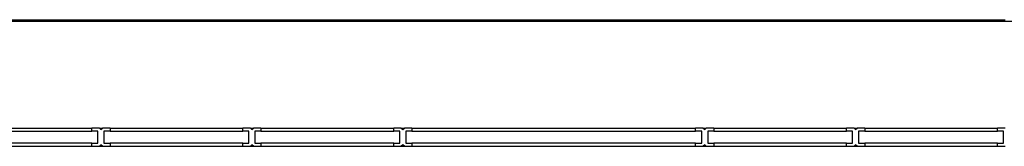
# Model space of a CAD drawing. Header units: millimetres. Extents: x -235 to 1945, y -109 to 485.
# Tile 19 of 20: x 1335 to 1661, y 208 to 250. Entities that reach past the tile are written whole.
import ezdxf

# ---------------------------------------------------------------- set-up
doc = ezdxf.new("R2010")
doc.units = ezdxf.units.MM

# ---------------------------------------------------------------- blocks, each defined once
blk = doc.blocks.new('FLEJE_REGLA_EXPOSED_ADHESIVADA_1070__1', base_point=(724, 249.42))
at = {"color": 7, "linetype": 'Continuous'}
for p, q in [((749, 249.48), (1875, 249.48)), ((1875, 249.42), (749, 249.42)), ((1314.5, 249.98), (1358.5, 249.98)), ((1358.5, 249.96), (1358.5, 249.98)), ((1358.5, 249.96), (1360.5, 249.96)), ((1358.5, 249.94), (1358.5, 249.96)), ((1358.5, 249.94), (1360.5, 249.94)), ((1360.5, 249.94), (1360.5, 249.96)), ((1360.5, 249.94), (1361, 249.94)), ((1361, 249.98), (1362, 249.98)), ((1361, 249.98), (1361, 249.94)), ((1362, 249.94), (1362, 249.98)), ((1362, 249.94), (1362.5, 249.94)), ((1362.5, 249.96), (1364.5, 249.96)), ((1362.5, 249.94), (1362.5, 249.96)), ((1362.5, 249.94), (1364.5, 249.94)), ((1364.5, 249.98), (1408.5, 249.98)), ((1364.5, 249.98), (1364.5, 249.96)), ((1364.5, 249.96), (1364.5, 249.94)), ((1408.5, 249.96), (1408.5, 249.98)), ((1408.5, 249.96), (1410.5, 249.96)), ((1408.5, 249.94), (1408.5, 249.96)), ((1408.5, 249.94), (1410.5, 249.94)), ((1410.5, 249.94), (1410.5, 249.96)), ((1410.5, 249.94), (1411, 249.94)), ((1411, 249.98), (1412, 249.98)), ((1411, 249.98), (1411, 249.94)), ((1412, 249.94), (1412, 249.98)), ((1412, 249.94), (1412.5, 249.94)), ((1412.5, 249.96), (1414.5, 249.96)), ((1412.5, 249.94), (1412.5, 249.96)), ((1412.5, 249.94), (1414.5, 249.94)), ((1414.5, 249.98), (1458.5, 249.98)), ((1414.5, 249.98), (1414.5, 249.96)), ((1414.5, 249.96), (1414.5, 249.94)), ((1458.5, 249.96), (1458.5, 249.98)), ((1458.5, 249.96), (1460.5, 249.96)), ((1458.5, 249.94), (1458.5, 249.96)), ((1458.5, 249.94), (1460.5, 249.94)), ((1460.5, 249.94), (1460.5, 249.96)), ((1460.5, 249.94), (1461, 249.94)), ((1461, 249.98), (1462, 249.98)), ((1461, 249.98), (1461, 249.94)), ((1462, 249.94), (1462, 249.98)), ((1462, 249.94), (1462.5, 249.94)), ((1462.5, 249.96), (1464.5, 249.96)), ((1462.5, 249.94), (1462.5, 249.96)), ((1462.5, 249.94), (1464.5, 249.94)), ((1464.5, 249.98), (1558.5, 249.98)), ((1464.5, 249.98), (1464.5, 249.96)), ((1464.5, 249.96), (1464.5, 249.94)), ((1558.5, 249.96), (1558.5, 249.98)), ((1558.5, 249.96), (1560.5, 249.96)), ((1558.5, 249.94), (1558.5, 249.96)), ((1558.5, 249.94), (1560.5, 249.94)), ((1560.5, 249.94), (1560.5, 249.96)), ((1560.5, 249.94), (1561, 249.94)), ((1561, 249.98), (1562, 249.98)), ((1561, 249.98), (1561, 249.94)), ((1562, 249.94), (1562, 249.98)), ((1562, 249.94), (1562.5, 249.94)), ((1562.5, 249.96), (1564.5, 249.96)), ((1562.5, 249.94), (1562.5, 249.96)), ((1562.5, 249.94), (1564.5, 249.94)), ((1564.5, 249.98), (1608.5, 249.98)), ((1564.5, 249.98), (1564.5, 249.96)), ((1564.5, 249.96), (1564.5, 249.94)), ((1608.5, 249.96), (1608.5, 249.98)), ((1608.5, 249.96), (1610.5, 249.96)), ((1608.5, 249.94), (1608.5, 249.96)), ((1608.5, 249.94), (1610.5, 249.94)), ((1610.5, 249.94), (1610.5, 249.96)), ((1610.5, 249.94), (1611, 249.94)), ((1611, 249.98), (1612, 249.98)), ((1611, 249.98), (1611, 249.94)), ((1612, 249.94), (1612, 249.98)), ((1612, 249.94), (1612.5, 249.94)), ((1612.5, 249.96), (1614.5, 249.96)), ((1612.5, 249.94), (1612.5, 249.96)), ((1612.5, 249.94), (1614.5, 249.94)), ((1614.5, 249.98), (1658.5, 249.98)), ((1614.5, 249.98), (1614.5, 249.96)), ((1614.5, 249.96), (1614.5, 249.94)), ((1658.5, 249.96), (1658.5, 249.98)), ((1658.5, 249.96), (1660.5, 249.96)), ((1658.5, 249.94), (1658.5, 249.96)), ((1658.5, 249.94), (1660.5, 249.94)), ((1660.5, 249.94), (1660.5, 249.96)), ((1660.5, 249.94), (1661, 249.94))]:
    blk.add_line(p, q, dxfattribs=at)
blk = doc.blocks.new('REGLA_EXPOSED_ADHESIVADA__3', base_point=(724, 249.42))
blk.add_blockref('FLEJE_REGLA_EXPOSED_ADHESIVADA_1070__1', (724, 249.42))
blk = doc.blocks.new('EXA_1070__4', base_point=(724, 249.42))
blk.add_blockref('REGLA_EXPOSED_ADHESIVADA__3', (724, 249.42))
blk = doc.blocks.new('Alzado2', base_point=(812, 256))
blk.add_blockref('EXA_1070__4', (724, 249.42))
blk = doc.blocks.new('FLEJE_REGLA_EXPOSED_ADHESIVADA_1070__10', base_point=(724, 204.94))
at = {"color": 7, "linetype": 'Continuous'}
for p, q in [((1314.5, 214.19), (1358.5, 214.19)), ((1314.5, 213.19), (1358.5, 213.19)), ((1361, 214.19), (1358.5, 214.19)), ((1358.5, 213.19), (1358.5, 214.19)), ((1360.5, 213.19), (1358.5, 213.19)), ((1360.5, 209.19), (1360.5, 213.19)), ((1361, 214.19), (1362, 214.19)), ((1361, 214.19), (1361.5, 213.69)), ((1361.5, 213.69), (1362, 214.19)), ((1364.5, 214.19), (1362, 214.19)), ((1362.5, 213.19), (1362.5, 209.19)), ((1364.5, 213.19), (1362.5, 213.19)), ((1364.5, 214.19), (1408.5, 214.19)), ((1364.5, 214.19), (1364.5, 213.19)), ((1364.5, 213.19), (1408.5, 213.19)), ((1411, 214.19), (1408.5, 214.19)), ((1408.5, 213.19), (1408.5, 214.19)), ((1410.5, 213.19), (1408.5, 213.19)), ((1410.5, 209.19), (1410.5, 213.19)), ((1411, 214.19), (1412, 214.19)), ((1411, 214.19), (1411.5, 213.69)), ((1411.5, 213.69), (1412, 214.19)), ((1414.5, 214.19), (1412, 214.19)), ((1412.5, 213.19), (1412.5, 209.19)), ((1414.5, 213.19), (1412.5, 213.19)), ((1414.5, 214.19), (1458.5, 214.19)), ((1414.5, 214.19), (1414.5, 213.19)), ((1414.5, 213.19), (1458.5, 213.19)), ((1461, 214.19), (1458.5, 214.19)), ((1458.5, 213.19), (1458.5, 214.19)), ((1460.5, 213.19), (1458.5, 213.19)), ((1460.5, 209.19), (1460.5, 213.19)), ((1461, 214.19), (1462, 214.19)), ((1461, 214.19), (1461.5, 213.69)), ((1461.5, 213.69), (1462, 214.19)), ((1464.5, 214.19), (1462, 214.19)), ((1462.5, 213.19), (1462.5, 209.19)), ((1464.5, 213.19), (1462.5, 213.19)), ((1464.5, 214.19), (1558.5, 214.19)), ((1464.5, 214.19), (1464.5, 213.19)), ((1464.5, 213.19), (1558.5, 213.19)), ((1561, 214.19), (1558.5, 214.19)), ((1558.5, 213.19), (1558.5, 214.19)), ((1560.5, 213.19), (1558.5, 213.19)), ((1560.5, 209.19), (1560.5, 213.19)), ((1561, 214.19), (1562, 214.19)), ((1561, 214.19), (1561.5, 213.69)), ((1561.5, 213.69), (1562, 214.19)), ((1564.5, 214.19), (1562, 214.19)), ((1562.5, 213.19), (1562.5, 209.19)), ((1564.5, 213.19), (1562.5, 213.19)), ((1564.5, 214.19), (1608.5, 214.19)), ((1564.5, 214.19), (1564.5, 213.19)), ((1564.5, 213.19), (1608.5, 213.19)), ((1611, 214.19), (1608.5, 214.19)), ((1608.5, 213.19), (1608.5, 214.19)), ((1610.5, 213.19), (1608.5, 213.19)), ((1610.5, 209.19), (1610.5, 213.19)), ((1611, 214.19), (1612, 214.19)), ((1611, 214.19), (1611.5, 213.69)), ((1611.5, 213.69), (1612, 214.19)), ((1614.5, 214.19), (1612, 214.19)), ((1614.5, 213.19), (1612.5, 213.19)), ((1612.5, 213.19), (1612.5, 209.19)), ((1614.5, 214.19), (1658.5, 214.19)), ((1614.5, 214.19), (1614.5, 213.19)), ((1614.5, 213.19), (1658.5, 213.19)), ((1661, 214.19), (1658.5, 214.19)), ((1658.5, 213.19), (1658.5, 214.19)), ((1660.5, 213.19), (1658.5, 213.19)), ((1660.5, 209.19), (1660.5, 213.19)), ((1358.5, 209.19), (1314.5, 209.19)), ((1358.5, 209.19), (1360.5, 209.19)), ((1358.5, 208.19), (1358.5, 209.19)), ((1362.5, 209.19), (1364.5, 209.19)), ((1408.5, 209.19), (1364.5, 209.19)), ((1364.5, 209.19), (1364.5, 208.19)), ((1408.5, 209.19), (1410.5, 209.19)), ((1408.5, 208.19), (1408.5, 209.19)), ((1412.5, 209.19), (1414.5, 209.19)), ((1458.5, 209.19), (1414.5, 209.19)), ((1414.5, 209.19), (1414.5, 208.19)), ((1458.5, 209.19), (1460.5, 209.19)), ((1458.5, 208.19), (1458.5, 209.19)), ((1462.5, 209.19), (1464.5, 209.19)), ((1558.5, 209.19), (1464.5, 209.19)), ((1464.5, 209.19), (1464.5, 208.19)), ((1558.5, 209.19), (1560.5, 209.19)), ((1558.5, 208.19), (1558.5, 209.19)), ((1562.5, 209.19), (1564.5, 209.19)), ((1608.5, 209.19), (1564.5, 209.19)), ((1564.5, 209.19), (1564.5, 208.19)), ((1608.5, 208.19), (1608.5, 209.19)), ((1608.5, 209.19), (1610.5, 209.19)), ((1612.5, 209.19), (1614.5, 209.19)), ((1614.5, 209.19), (1614.5, 208.19)), ((1658.5, 209.19), (1614.5, 209.19)), ((1658.5, 208.19), (1658.5, 209.19)), ((1658.5, 209.19), (1660.5, 209.19)), ((1314.5, 208.19), (1358.5, 208.19)), ((1358.5, 208.19), (1361, 208.19)), ((1361.5, 208.69), (1361, 208.19)), ((1361, 208.19), (1362, 208.19)), ((1362, 208.19), (1361.5, 208.69)), ((1362, 208.19), (1364.5, 208.19)), ((1364.5, 208.19), (1408.5, 208.19)), ((1408.5, 208.19), (1411, 208.19)), ((1411.5, 208.69), (1411, 208.19)), ((1411, 208.19), (1412, 208.19)), ((1412, 208.19), (1411.5, 208.69)), ((1412, 208.19), (1414.5, 208.19)), ((1414.5, 208.19), (1458.5, 208.19)), ((1458.5, 208.19), (1461, 208.19)), ((1461.5, 208.69), (1461, 208.19)), ((1461, 208.19), (1462, 208.19)), ((1462, 208.19), (1461.5, 208.69)), ((1462, 208.19), (1464.5, 208.19)), ((1464.5, 208.19), (1558.5, 208.19)), ((1558.5, 208.19), (1561, 208.19)), ((1561.5, 208.69), (1561, 208.19)), ((1561, 208.19), (1562, 208.19)), ((1562, 208.19), (1561.5, 208.69)), ((1562, 208.19), (1564.5, 208.19)), ((1564.5, 208.19), (1608.5, 208.19)), ((1608.5, 208.19), (1611, 208.19)), ((1611.5, 208.69), (1611, 208.19)), ((1611, 208.19), (1612, 208.19)), ((1612, 208.19), (1611.5, 208.69)), ((1612, 208.19), (1614.5, 208.19)), ((1614.5, 208.19), (1658.5, 208.19)), ((1658.5, 208.19), (1661, 208.19))]:
    blk.add_line(p, q, dxfattribs=at)
blk = doc.blocks.new('REGLA_EXPOSED_ADHESIVADA__12', base_point=(724, 193.36))
blk.add_blockref('FLEJE_REGLA_EXPOSED_ADHESIVADA_1070__10', (724, 204.94))
blk = doc.blocks.new('EXA_1070__13', base_point=(724, 193.36))
blk.add_blockref('REGLA_EXPOSED_ADHESIVADA__12', (724, 193.36))
blk = doc.blocks.new('Superior1', base_point=(812, 208.06))
blk.add_blockref('EXA_1070__13', (724, 193.36))

msp = doc.modelspace()

# ---------------------------------------------------------------- block references
for name, p in [('Alzado2', (812, 256)), ('Superior1', (812, 208.06))]:
    msp.add_blockref(name, p)

doc.saveas('drawing.dxf')
